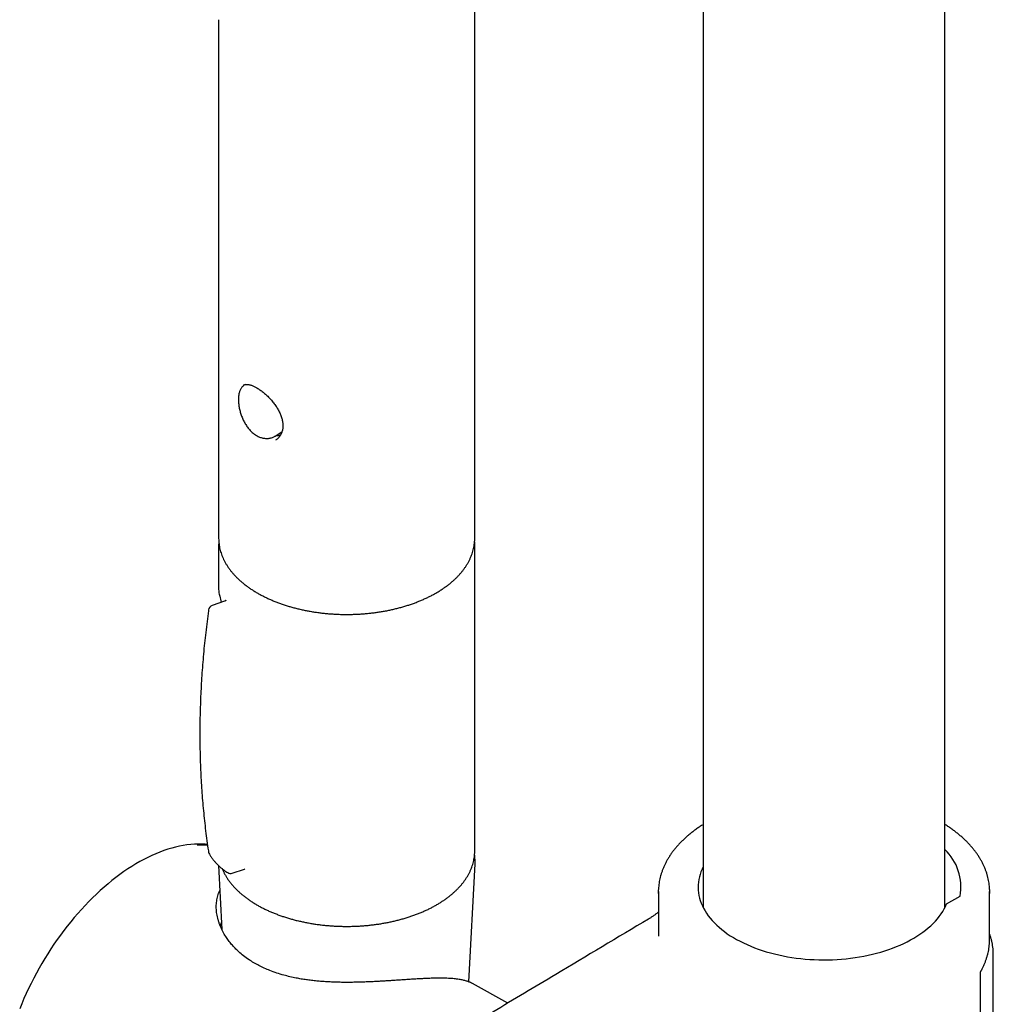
# Model space of a CAD drawing. Header units: millimetres. Extents: x 8 to 1128, y 12 to 2387.
# Tile 7 of 91: x 768 to 856, y 664 to 753. Entities that reach past the tile are written whole.
import ezdxf

# ---------------------------------------------------------------- set-up
doc = ezdxf.new("R2010")
doc.units = ezdxf.units.MM

msp = doc.modelspace()

# ---------------------------------------------------------------- linework, layer by layer
at = {"color": 7, "linetype": 'Continuous', "lineweight": 30}
for p, q in [((829.469, 811.996), (829.469, 672.331)), ((851.369, 672.331), (851.369, 812.155)), ((808.777, 705.775), (808.777, 755.697)), ((785.577, 752.726), (785.577, 705.775)), ((787.834, 719.638), (787.848, 719.645)), ((787.848, 719.645), (787.868, 719.655)), ((787.975, 719.687), (787.929, 719.659)), ((790.688, 715.016), (791.308, 715.399)), ((791.055, 715.075), (791.208, 715.163)), ((791.098, 715.1), (791.136, 715.079)), ((785.577, 705.775), (785.577, 705.77)), ((785.588, 705.48), (785.586, 705.447)), ((808.769, 705.435), (808.766, 705.495)), ((785.577, 705.204), (785.577, 701.106)), ((808.777, 677.441), (808.777, 705.204)), ((786.111, 700.06), (784.998, 699.689)), ((786.232, 700.16), (786.231, 700.16)), ((785.563, 676.129), (785.872, 670.322)), ((808.231, 665.595), (808.799, 676.283)), ((786.814, 675.443), (787.927, 675.814)), ((825.419, 673.763), (825.419, 669.732)), ((851.517, 672.655), (852.736, 673.359)), ((855.419, 669.451), (855.419, 673.763)), ((855.752, 585.255), (855.752, 668.265)), ((854.577, 581.819), (854.577, 666.349)), ((811.784, 663.677), (808.56, 665.447))]:
    msp.add_line(p, q, dxfattribs=at)
at = {"color": 7, "linetype": 'Continuous', "lineweight": 30, "flags": 128}
for points in [[(784.564, 678.041), (784.35, 678.059), (784.031, 678.075), (783.706, 678.077), (783.377, 678.065), (783.044, 678.039), (782.706, 678), (782.365, 677.947), (782.02, 677.881), (781.672, 677.801), (781.321, 677.707), (780.967, 677.6), (780.611, 677.48), (780.254, 677.347), (779.894, 677.2), (779.533, 677.041), (779.171, 676.869), (778.808, 676.684), (778.445, 676.486), (778.081, 676.276), (777.718, 676.054), (777.355, 675.82), (776.993, 675.575), (776.632, 675.317), (776.273, 675.049), (775.915, 674.769), (775.559, 674.478), (775.205, 674.177), (774.854, 673.865), (774.506, 673.543), (774.161, 673.211), (773.82, 672.87), (773.482, 672.52), (773.149, 672.16), (772.82, 671.792), (772.495, 671.416), (772.176, 671.031), (771.862, 670.639), (771.553, 670.239), (771.25, 669.833), (770.952, 669.419), (770.661, 669), (770.377, 668.574), (770.099, 668.143), (769.829, 667.707), (769.565, 667.266), (769.309, 666.82), (769.061, 666.37), (768.82, 665.917), (768.588, 665.46), (768.363, 665), (768.148, 664.538), (767.94, 664.073), (767.742, 663.607), (767.553, 663.14)], [(808.77, 677.205), (808.775, 677.321), (808.777, 677.441)], [(829.469, 676.013), (829.366, 675.796), (829.271, 675.563), (829.191, 675.329), (829.126, 675.093), (829.075, 674.856), (829.04, 674.618), (829.019, 674.379), (829.014, 674.14), (829.023, 673.901), (829.048, 673.662), (829.088, 673.424), (829.142, 673.187), (829.211, 672.952), (829.295, 672.718), (829.394, 672.486), (829.507, 672.256), (829.635, 672.028), (829.777, 671.804), (829.933, 671.582), (830.103, 671.364), (830.286, 671.15), (830.483, 670.94), (830.692, 670.734), (830.915, 670.532), (831.15, 670.335), (831.397, 670.144), (831.656, 669.957), (831.927, 669.776), (832.209, 669.601), (832.502, 669.432), (832.805, 669.27), (833.118, 669.113), (833.441, 668.964), (833.773, 668.821), (834.114, 668.685), (834.463, 668.557), (834.82, 668.436), (835.185, 668.322), (835.556, 668.216), (835.933, 668.118), (836.317, 668.028), (836.706, 667.946), (837.1, 667.873), (837.498, 667.807), (837.9, 667.75), (838.305, 667.702), (838.714, 667.662), (839.124, 667.63), (839.536, 667.608), (839.95, 667.593), (840.363, 667.588), (840.777, 667.591), (841.191, 667.603), (841.603, 667.623), (842.014, 667.653), (842.423, 667.69), (842.829, 667.737), (843.232, 667.791), (843.632, 667.854), (844.027, 667.926), (844.417, 668.006), (844.802, 668.093), (845.182, 668.189), (845.555, 668.293), (845.921, 668.405), (846.28, 668.524), (846.631, 668.65), (846.974, 668.784), (847.308, 668.925), (847.634, 669.073), (847.95, 669.227), (848.256, 669.388), (848.551, 669.556), (848.836, 669.729), (849.11, 669.908), (849.372, 670.093), (849.623, 670.284), (849.861, 670.479), (850.087, 670.679), (850.3, 670.884), (850.5, 671.093), (850.687, 671.307), (850.861, 671.524), (851.02, 671.744), (851.166, 671.968), (851.297, 672.195), (851.415, 672.424), (851.517, 672.655), (851.517, 672.655)], [(825.422, 673.585), (825.419, 673.832), (825.422, 673.932)], [(855.415, 673.947), (855.418, 673.695), (855.416, 673.593)]]:
    msp.add_lwpolyline(points, dxfattribs=at)
at = {"color": 7, "linetype": 'Continuous', "lineweight": 30}
for centre, radius, start, end in [((789.446, 705.204), 3.869, 176.57591, 183.45293), ((804.908, 705.204), 3.869, 356.7664, 3.25284), ((785.156, 699.215), 0.5, 108.43309, 172.14952), ((785.156, 677.417), 0.5, 188.63392, 212.50732), ((848.081, 674.191), 4.729, 349.87158, 45.9548), ((786.656, 675.917), 0.5, 239.50235, 288.43309)]:
    msp.add_arc(centre, radius, start, end, dxfattribs=at)
for centre, major_axis, ratio, start_param, end_param in [((840.526, 669.032), (12.249, 0.093), 0.582304, 0.475205, 0.479413), ((840.419, 669.378), (15, 0.111), 0.582138, 6.257548, 6.278896)]:
    msp.add_ellipse(centre, major_axis=major_axis, ratio=ratio, start_param=start_param, end_param=end_param, dxfattribs=at)
for points, knots in [([(787.931, 719.658), (787.915, 719.649), (787.867, 719.621), (787.796, 719.561), (787.716, 719.482), (787.643, 719.392), (787.579, 719.292), (787.522, 719.181), (787.473, 719.059), (787.432, 718.927), (787.401, 718.785), (787.379, 718.635), (787.366, 718.479), (787.362, 718.319), (787.367, 718.154), (787.38, 717.985), (787.401, 717.812), (787.43, 717.634), (787.467, 717.454), (787.512, 717.272), (787.565, 717.09), (787.625, 716.908), (787.693, 716.73), (787.767, 716.554), (787.849, 716.383), (787.939, 716.217), (788.035, 716.055), (788.14, 715.898), (788.251, 715.748), (788.37, 715.605), (788.494, 715.471), (788.624, 715.347), (788.759, 715.234), (788.885, 715.142), (788.966, 715.092), (789, 715.072)], [0, 0, 0, 0, 0.012802, 0.039212, 0.065908, 0.093212, 0.121368, 0.150553, 0.180834, 0.212114, 0.244119, 0.276463, 0.308665, 0.340485, 0.371706, 0.403043, 0.434556, 0.46624, 0.498069, 0.529996, 0.56195, 0.593843, 0.625609, 0.65719, 0.68861, 0.720038, 0.751758, 0.783754, 0.815971, 0.848345, 0.880795, 0.913212, 0.945508, 0.97759, 1, 1, 1, 1]), ([(787.868, 719.655), (787.872, 719.656), (787.898, 719.669), (787.952, 719.685), (788.035, 719.699), (788.124, 719.703), (788.22, 719.697), (788.322, 719.681), (788.43, 719.655), (788.544, 719.619), (788.663, 719.573), (788.787, 719.517), (788.915, 719.452), (789.046, 719.379), (789.18, 719.296), (789.316, 719.205), (789.454, 719.106), (789.595, 718.997), (789.737, 718.879), (789.88, 718.754), (790.022, 718.62), (790.161, 718.48), (790.298, 718.334), (790.429, 718.183), (790.554, 718.028), (790.673, 717.871), (790.783, 717.712), (790.886, 717.55), (790.982, 717.384), (791.069, 717.215), (791.148, 717.045), (791.216, 716.875), (791.275, 716.705), (791.322, 716.538), (791.358, 716.373), (791.383, 716.212), (791.396, 716.055), (791.398, 715.904), (791.388, 715.757), (791.368, 715.615), (791.336, 715.477), (791.293, 715.344), (791.239, 715.217), (791.175, 715.097), (791.1, 714.984), (791.017, 714.88), (790.924, 714.787), (790.828, 714.706), (790.76, 714.663), (790.728, 714.643)], [0, 0, 0, 0, 0.003718, 0.028237, 0.051701, 0.074118, 0.09591, 0.117372, 0.138668, 0.159873, 0.181013, 0.202087, 0.223081, 0.243981, 0.264746, 0.285478, 0.306419, 0.327688, 0.349249, 0.371049, 0.393026, 0.415108, 0.437214, 0.459243, 0.481123, 0.502789, 0.524165, 0.545538, 0.567163, 0.588896, 0.610687, 0.632473, 0.654193, 0.675801, 0.697264, 0.718562, 0.739695, 0.760682, 0.781521, 0.80257, 0.82392, 0.845575, 0.867521, 0.889728, 0.912155, 0.93475, 0.957453, 0.9802, 1, 1, 1, 1]), ([(789, 715.072), (789.026, 715.057), (789.098, 715.015), (789.219, 714.956), (789.364, 714.9), (789.51, 714.855), (789.658, 714.824), (789.806, 714.807), (789.953, 714.803), (790.097, 714.812), (790.238, 714.834), (790.374, 714.87), (790.505, 714.919), (790.609, 714.968), (790.667, 715.005), (790.686, 715.017)], [0, 0, 0, 0, 0.047131, 0.130685, 0.214522, 0.298566, 0.3827, 0.46675, 0.550545, 0.633914, 0.716704, 0.798805, 0.880162, 0.960782, 1, 1, 1, 1]), ([(790.812, 715.093), (790.837, 715.089), (790.912, 715.076), (791.029, 715.071), (791.119, 715.077), (791.161, 715.08)], [0, 0, 0, 0, 0.211353, 0.633434, 1, 1, 1, 1]), ([(785.578, 705.769), (785.578, 705.758), (785.576, 705.667), (785.585, 705.496), (785.606, 705.259), (785.643, 705.022), (785.692, 704.786), (785.755, 704.551), (785.831, 704.317), (785.921, 704.085), (786.023, 703.856), (786.139, 703.628), (786.268, 703.403), (786.41, 703.18), (786.565, 702.96), (786.733, 702.744), (786.913, 702.532), (787.105, 702.323), (787.309, 702.118), (787.525, 701.918), (787.753, 701.723), (787.992, 701.533), (788.241, 701.347), (788.501, 701.168), (788.771, 700.994), (789.051, 700.825), (789.34, 700.663), (789.638, 700.507), (789.945, 700.357), (790.261, 700.214), (790.584, 700.077), (790.915, 699.947), (791.253, 699.824), (791.598, 699.708), (791.949, 699.599), (792.306, 699.497), (792.669, 699.403), (793.036, 699.316), (793.409, 699.236), (793.786, 699.164), (794.166, 699.1), (794.55, 699.043), (794.937, 698.995), (795.327, 698.953), (795.718, 698.92), (796.112, 698.895), (796.506, 698.878), (796.902, 698.868), (797.297, 698.867), (797.693, 698.873), (798.088, 698.887), (798.481, 698.909), (798.874, 698.94), (799.264, 698.977), (799.652, 699.023), (800.037, 699.077), (800.419, 699.138), (800.798, 699.207), (801.172, 699.284), (801.541, 699.368), (801.906, 699.459), (802.265, 699.558), (802.619, 699.664), (802.966, 699.777), (803.307, 699.898), (803.641, 700.025), (803.967, 700.159), (804.285, 700.3), (804.596, 700.447), (804.898, 700.601), (805.191, 700.761), (805.475, 700.927), (805.749, 701.099), (806.013, 701.277), (806.267, 701.46), (806.511, 701.649), (806.743, 701.843), (806.965, 702.042), (807.174, 702.246), (807.372, 702.454), (807.558, 702.667), (807.731, 702.883), (807.891, 703.103), (808.039, 703.327), (808.174, 703.553), (808.295, 703.782), (808.403, 704.013), (808.497, 704.246), (808.578, 704.481), (808.645, 704.717), (808.699, 704.954), (808.739, 705.192), (808.765, 705.43), (808.777, 705.626), (808.776, 705.742), (808.775, 705.779)], [0, 0, 0, 0, 0.001546, 0.012098, 0.02265, 0.033209, 0.043782, 0.054378, 0.065001, 0.075658, 0.08635, 0.097081, 0.107851, 0.118659, 0.129503, 0.140382, 0.151291, 0.162228, 0.173187, 0.184166, 0.19516, 0.206166, 0.217181, 0.228202, 0.239227, 0.250253, 0.26128, 0.272306, 0.283329, 0.294349, 0.305366, 0.31638, 0.327389, 0.338394, 0.349395, 0.360393, 0.371386, 0.382376, 0.393363, 0.404347, 0.415327, 0.426306, 0.437282, 0.448256, 0.459229, 0.4702, 0.48117, 0.49214, 0.503109, 0.514079, 0.525049, 0.536019, 0.546991, 0.557963, 0.568938, 0.579914, 0.590892, 0.601873, 0.612857, 0.623844, 0.634835, 0.64583, 0.656828, 0.667831, 0.678838, 0.68985, 0.700866, 0.711887, 0.722913, 0.733942, 0.744976, 0.756012, 0.767052, 0.778092, 0.789132, 0.80017, 0.811203, 0.822228, 0.833244, 0.844245, 0.85523, 0.866192, 0.877129, 0.888037, 0.898911, 0.909748, 0.920546, 0.931304, 0.942022, 0.952701, 0.963345, 0.973956, 0.984542, 0.995109, 1, 1, 1, 1]), ([(785.577, 701.111), (785.579, 701.044), (785.583, 700.912), (785.611, 700.776), (785.626, 700.708)], [0, 0, 0, 0, 0.503455, 1, 1, 1, 1]), ([(785.624, 700.71), (785.639, 700.646), (785.701, 700.397), (785.756, 700.143), (785.796, 699.955)], [0, 0, 0, 0, 0.2569007, 1, 1, 1, 1]), ([(786.23, 700.158), (786.23, 700.158), (786.231, 700.16), (786.228, 700.152), (786.218, 700.135), (786.196, 700.109), (786.161, 700.08), (786.128, 700.067), (786.111, 700.06)], [0, 0, 0, 0, 0.042486, 0.214489, 0.38484, 0.559923, 0.767183, 1, 1, 1, 1]), ([(784.662, 699.283), (784.658, 699.258), (784.608, 698.903), (784.521, 698.222), (784.402, 697.239), (784.296, 696.26), (784.202, 695.284), (784.12, 694.312), (784.049, 693.345), (783.991, 692.383), (783.943, 691.423), (783.908, 690.465), (783.884, 689.508), (783.872, 688.556), (783.871, 687.608), (783.883, 686.665), (783.906, 685.726), (783.941, 684.791), (783.987, 683.861), (784.045, 682.934), (784.115, 682.012), (784.197, 681.094), (784.29, 680.179), (784.395, 679.27), (784.513, 678.367), (784.602, 677.724), (784.656, 677.385), (784.663, 677.342)], [0, 0, 0, 0, 0.003341, 0.046513, 0.089694, 0.132859, 0.175989, 0.219066, 0.26207, 0.304984, 0.347816, 0.390975, 0.434089, 0.477165, 0.520213, 0.563241, 0.606258, 0.649273, 0.692293, 0.735326, 0.778379, 0.821462, 0.864583, 0.907747, 0.950827, 0.99386, 1, 1, 1, 1]), ([(829.469, 679.845), (829.418, 679.813), (829.264, 679.717), (829.016, 679.55), (828.726, 679.344), (828.447, 679.132), (828.179, 678.916), (827.921, 678.695), (827.675, 678.468), (827.441, 678.238), (827.219, 678.003), (827.009, 677.764), (826.811, 677.521), (826.625, 677.274), (826.453, 677.024), (826.293, 676.771), (826.146, 676.516), (826.013, 676.257), (825.893, 675.997), (825.786, 675.735), (825.693, 675.471), (825.613, 675.205), (825.547, 674.939), (825.494, 674.671), (825.455, 674.403), (825.431, 674.161), (825.425, 674.007), (825.423, 673.943)], [0, 0, 0, 0, 0.0204456, 0.062286, 0.1041258, 0.1459607, 0.187786, 0.2295963, 0.271385, 0.313145, 0.3548683, 0.3965461, 0.4381692, 0.479728, 0.5212128, 0.5626144, 0.6039242, 0.6451352, 0.686242, 0.7272415, 0.7681334, 0.8089202, 0.849608, 0.8902059, 0.9307259, 0.9711832, 1, 1, 1, 1]), ([(855.414, 673.959), (855.412, 674.012), (855.407, 674.155), (855.384, 674.387), (855.347, 674.654), (855.295, 674.921), (855.23, 675.186), (855.152, 675.45), (855.06, 675.713), (854.955, 675.974), (854.837, 676.233), (854.706, 676.49), (854.561, 676.744), (854.404, 676.996), (854.233, 677.245), (854.05, 677.491), (853.855, 677.733), (853.647, 677.972), (853.427, 678.206), (853.195, 678.437), (852.952, 678.663), (852.696, 678.885), (852.43, 679.101), (852.153, 679.313), (851.865, 679.52), (851.604, 679.697), (851.435, 679.803), (851.369, 679.845)], [0, 0, 0, 0, 0.024131, 0.064604, 0.105098, 0.145632, 0.186222, 0.226884, 0.267632, 0.308474, 0.349417, 0.390464, 0.431616, 0.472871, 0.514223, 0.555667, 0.597194, 0.638797, 0.680464, 0.722189, 0.76396, 0.805771, 0.847612, 0.889477, 0.931359, 0.973253, 1, 1, 1, 1]), ([(784.573, 677.953), (784.493, 677.958), (784.309, 677.971), (784.017, 677.974), (783.785, 677.972), (783.657, 677.964), (783.636, 677.963)], [0, 0, 0, 0, 0.2618, 0.598456, 0.935781, 1, 1, 1, 1]), ([(784.735, 677.149), (784.76, 677.11), (784.833, 676.995), (784.962, 676.813), (785.122, 676.604), (785.291, 676.407), (785.466, 676.22), (785.647, 676.045), (785.835, 675.882), (786.028, 675.731), (786.217, 675.599), (786.344, 675.522), (786.403, 675.487)], [0, 0, 0, 0, 0.054645, 0.161905, 0.269344, 0.376827, 0.48393, 0.590888, 0.697531, 0.803629, 0.909421, 1, 1, 1, 1]), ([(787.179, 673.968), (787.215, 673.932), (787.319, 673.829), (787.5, 673.663), (787.725, 673.47), (787.962, 673.282), (788.209, 673.098), (788.467, 672.921), (788.735, 672.748), (789.012, 672.581), (789.299, 672.42), (789.596, 672.265), (789.901, 672.116), (790.214, 671.973), (790.536, 671.837), (790.865, 671.708), (791.202, 671.585), (791.545, 671.469), (791.895, 671.36), (792.251, 671.258), (792.612, 671.163), (792.979, 671.076), (793.351, 670.996), (793.727, 670.923), (794.107, 670.858), (794.49, 670.801), (794.877, 670.751), (795.266, 670.709), (795.657, 670.675), (796.051, 670.649), (796.445, 670.63), (796.84, 670.62), (797.236, 670.617), (797.632, 670.622), (798.027, 670.635), (798.421, 670.656), (798.814, 670.684), (799.204, 670.721), (799.593, 670.765), (799.978, 670.817), (800.361, 670.877), (800.74, 670.944), (801.115, 671.019), (801.485, 671.101), (801.85, 671.191), (802.21, 671.287), (802.564, 671.391), (802.912, 671.503), (803.253, 671.621), (803.588, 671.745), (803.915, 671.877), (804.234, 672.015), (804.545, 672.16), (804.847, 672.311), (805.141, 672.467), (805.426, 672.63), (805.701, 672.799), (805.966, 672.973), (806.221, 673.153), (806.465, 673.338), (806.699, 673.528), (806.921, 673.723), (807.132, 673.922), (807.331, 674.126), (807.518, 674.333), (807.693, 674.545), (807.856, 674.76), (808.006, 674.978), (808.143, 675.2), (808.266, 675.424), (808.377, 675.65), (808.475, 675.878), (808.559, 676.109), (808.629, 676.34), (808.686, 676.573), (808.729, 676.806), (808.757, 677.013), (808.765, 677.142), (808.768, 677.193)], [0, 0, 0, 0, 0.007065, 0.020386, 0.033713, 0.047049, 0.06039, 0.073736, 0.087084, 0.100433, 0.113782, 0.12713, 0.140476, 0.15382, 0.167161, 0.180499, 0.193835, 0.207168, 0.220497, 0.233824, 0.247148, 0.26047, 0.273789, 0.287105, 0.30042, 0.313733, 0.327044, 0.340354, 0.353663, 0.366971, 0.380278, 0.393584, 0.406891, 0.420197, 0.433504, 0.44681, 0.460118, 0.473426, 0.486736, 0.500047, 0.513359, 0.526674, 0.53999, 0.553309, 0.56663, 0.579953, 0.59328, 0.60661, 0.619942, 0.633279, 0.646618, 0.659961, 0.673307, 0.686656, 0.700009, 0.713363, 0.72672, 0.740079, 0.753437, 0.766795, 0.78015, 0.793501, 0.806846, 0.820182, 0.833507, 0.846817, 0.86011, 0.873382, 0.88663, 0.899852, 0.913045, 0.926208, 0.939339, 0.952439, 0.96551, 0.978555, 0.991577, 1, 1, 1, 1]), ([(808.798, 676.28), (808.799, 676.295), (808.806, 676.39), (808.806, 676.564), (808.796, 676.802), (808.781, 676.981), (808.765, 677.081), (808.761, 677.101)], [0, 0, 0, 0, 0.055453, 0.345522, 0.635428, 0.925337, 1, 1, 1, 1]), ([(785.902, 675.833), (785.919, 675.79), (785.967, 675.67), (786.06, 675.477), (786.18, 675.254), (786.313, 675.033), (786.459, 674.815), (786.618, 674.6), (786.789, 674.388), (786.974, 674.177), (787.11, 674.038), (787.179, 673.968)], [0, 0, 0, 0, 0.065167, 0.180493, 0.296086, 0.411942, 0.528052, 0.644396, 0.760953, 0.877698, 1, 1, 1, 1]), ([(787.927, 675.814), (787.933, 675.815), (787.944, 675.818), (787.948, 675.817), (787.949, 675.817)], [0, 0, 0, 0, 0.560618, 1, 1, 1, 1]), ([(785.363, 672.282), (785.363, 672.368), (785.361, 672.539), (785.379, 672.791), (785.414, 673.037), (785.466, 673.278), (785.535, 673.511), (785.607, 673.706), (785.663, 673.819), (785.684, 673.861)], [0, 0, 0, 0, 0.150636, 0.301271, 0.452869, 0.604466, 0.757161, 0.909855, 1, 1, 1, 1]), ([(808.558, 665.445), (808.508, 665.472), (808.385, 665.539), (808.157, 665.628), (807.876, 665.715), (807.603, 665.776), (807.352, 665.82), (807.134, 665.85), (806.904, 665.875), (806.656, 665.896), (806.387, 665.912), (806.096, 665.923), (805.789, 665.928), (805.459, 665.928), (805.104, 665.922), (804.743, 665.912), (804.387, 665.898), (804.029, 665.881), (803.65, 665.861), (803.247, 665.837), (802.833, 665.811), (802.395, 665.782), (801.935, 665.751), (801.48, 665.721), (801.045, 665.693), (800.632, 665.667), (800.213, 665.643), (799.789, 665.62), (799.36, 665.599), (798.927, 665.581), (798.491, 665.566), (798.049, 665.555), (797.603, 665.548), (797.153, 665.546), (796.702, 665.549), (796.251, 665.559), (795.802, 665.575), (795.353, 665.598), (794.907, 665.628), (794.452, 665.667), (793.989, 665.717), (793.519, 665.778), (793.056, 665.85), (792.559, 665.941), (792.033, 666.054), (791.446, 666.204), (790.836, 666.389), (790.246, 666.602), (789.709, 666.829), (789.225, 667.064), (788.763, 667.319), (788.294, 667.615), (787.833, 667.948), (787.413, 668.301), (787.054, 668.648), (786.744, 668.987), (786.463, 669.339), (786.194, 669.728), (785.984, 670.088), (785.822, 670.416), (785.708, 670.681), (785.609, 670.948), (785.526, 671.217), (785.46, 671.485), (785.41, 671.753), (785.376, 672.019), (785.368, 672.194), (785.363, 672.282)], [0, 0, 0, 0, 0.014832, 0.035973, 0.057221, 0.078524, 0.091364, 0.104219, 0.117004, 0.129805, 0.143642, 0.157478, 0.171409, 0.185339, 0.200358, 0.21541, 0.228222, 0.241056, 0.254953, 0.268851, 0.282869, 0.296887, 0.312022, 0.327195, 0.339777, 0.35236, 0.365028, 0.377696, 0.390453, 0.40321, 0.416047, 0.428885, 0.442042, 0.455199, 0.468436, 0.481673, 0.494993, 0.508312, 0.521708, 0.535103, 0.549616, 0.564129, 0.578736, 0.593344, 0.611708, 0.63012, 0.652316, 0.674916, 0.693844, 0.712827, 0.731928, 0.751085, 0.774192, 0.796432, 0.815057, 0.833732, 0.852518, 0.871355, 0.894069, 0.907198, 0.920327, 0.933527, 0.946728, 0.960007, 0.973286, 0.986643, 1, 1, 1, 1]), ([(825.419, 671.903), (825.414, 671.899), (825.328, 671.831), (825.166, 671.713), (824.936, 671.55), (824.721, 671.408), (824.584, 671.324), (824.518, 671.285)], [0, 0, 0, 0, 0.016789, 0.283249, 0.536985, 0.780486, 1, 1, 1, 1]), ([(785.738, 670.617), (785.748, 670.67), (785.772, 670.791), (785.814, 670.902), (785.837, 670.964)], [0, 0, 0, 0, 0.435948, 1, 1, 1, 1]), ([(824.518, 671.285), (821.721, 669.613), (817.02, 666.804), (811.555, 663.542), (808.705, 661.836), (807.634, 661.199), (807.209, 660.943), (806.858, 660.725), (806.536, 660.519), (806.226, 660.311), (805.914, 660.092), (805.587, 659.851), (805.249, 659.593), (804.904, 659.317), (804.561, 659.032), (804.222, 658.739), (803.886, 658.437), (803.554, 658.126), (803.224, 657.807), (802.898, 657.479), (802.576, 657.143), (802.258, 656.8), (801.945, 656.448), (801.635, 656.09), (801.33, 655.724), (801.029, 655.35), (800.732, 654.968), (800.441, 654.582), (800.156, 654.189), (799.876, 653.792), (799.602, 653.388), (799.334, 652.979), (799.073, 652.566), (798.818, 652.148), (798.57, 651.726), (798.33, 651.302), (798.097, 650.874), (797.871, 650.442), (797.651, 650.007), (797.439, 649.568), (797.235, 649.127), (797.039, 648.684), (796.85, 648.239), (796.669, 647.791), (796.497, 647.343), (796.333, 646.893), (796.178, 646.444), (796.032, 645.995), (795.896, 645.548), (795.769, 645.103), (795.65, 644.657), (795.541, 644.212), (795.441, 643.769), (795.351, 643.328), (795.269, 642.888), (795.197, 642.448), (795.135, 642.012), (795.083, 641.578), (795.04, 641.146), (795.008, 640.72), (794.985, 640.299), (794.973, 639.883), (794.971, 639.471), (794.978, 639.064), (794.996, 638.665), (795.025, 638.272), (795.063, 637.884), (795.111, 637.501), (795.17, 637.123), (795.239, 636.751), (795.318, 636.386), (795.408, 636.028), (795.507, 635.679), (795.617, 635.337), (795.736, 635.005), (795.864, 634.683), (796.003, 634.371), (796.15, 634.069), (796.306, 633.778), (796.472, 633.495), (796.647, 633.222), (796.831, 632.959), (797.024, 632.707), (797.224, 632.466), (797.432, 632.236), (797.649, 632.017), (797.873, 631.809), (798.105, 631.612), (798.344, 631.427), (798.547, 631.282), (798.673, 631.203), (798.714, 631.177)], [0, 0, 0, 0, 0.1833292, 0.3081001, 0.3582565, 0.3700248, 0.3783931, 0.385933, 0.3927911, 0.3991675, 0.4059834, 0.4129572, 0.4205173, 0.4280889, 0.4356561, 0.443201, 0.4507077, 0.4582132, 0.4657311, 0.4732326, 0.480726, 0.4882197, 0.4957207, 0.5031974, 0.5106911, 0.5182122, 0.5257439, 0.5332649, 0.5407551, 0.5482419, 0.5557663, 0.5632725, 0.5707691, 0.5782646, 0.5857673, 0.5932341, 0.6006748, 0.6081551, 0.6156584, 0.6231676, 0.6306591, 0.6381435, 0.6456861, 0.653216, 0.6607414, 0.6682704, 0.6758109, 0.6833493, 0.6907996, 0.6982897, 0.7058029, 0.7133227, 0.7208256, 0.7282895, 0.7358599, 0.7434225, 0.750985, 0.7585538, 0.7661378, 0.77376, 0.7812709, 0.7888144, 0.7963732, 0.8039277, 0.8114567, 0.818906, 0.8264357, 0.8339869, 0.841554, 0.8491309, 0.8567113, 0.8642865, 0.8718496, 0.8793935, 0.8869113, 0.894396, 0.9018411, 0.909242, 0.916576, 0.9239385, 0.9313122, 0.9386752, 0.9460077, 0.953284, 0.960514, 0.9677717, 0.9749921, 0.9821858, 0.989364, 0.9965492, 1, 1, 1, 1]), ([(855.744, 668.442), (855.739, 668.493), (855.725, 668.637), (855.692, 668.873), (855.64, 669.15), (855.575, 669.425), (855.502, 669.683), (855.445, 669.848), (855.419, 669.922)], [0, 0, 0, 0, 0.102375, 0.288401, 0.474535, 0.660886, 0.847514, 1, 1, 1, 1]), ([(854.637, 666.58), (854.647, 666.597), (854.706, 666.7), (854.803, 666.891), (854.926, 667.154), (855.035, 667.418), (855.13, 667.685), (855.212, 667.952), (855.281, 668.221), (855.336, 668.491), (855.377, 668.761), (855.404, 669.015), (855.411, 669.179), (855.414, 669.252)], [0, 0, 0, 0, 0.0199249, 0.1208169, 0.2214652, 0.321861, 0.422002, 0.5218925, 0.6215444, 0.7209769, 0.8202168, 0.9192971, 1, 1, 1, 1]), ([(855.75, 668.264), (855.751, 668.287), (855.752, 668.346), (855.747, 668.405), (855.744, 668.442)], [0, 0, 0, 0, 0.374216, 1, 1, 1, 1]), ([(854.58, 666.348), (854.579, 666.357), (854.578, 666.392), (854.589, 666.454), (854.609, 666.522), (854.631, 666.562), (854.64, 666.579)], [0, 0, 0, 0, 0.121266, 0.433029, 0.765491, 1, 1, 1, 1])]:
    msp.add_open_spline(points, degree=3, knots=knots, dxfattribs=at)

doc.saveas('drawing.dxf')
